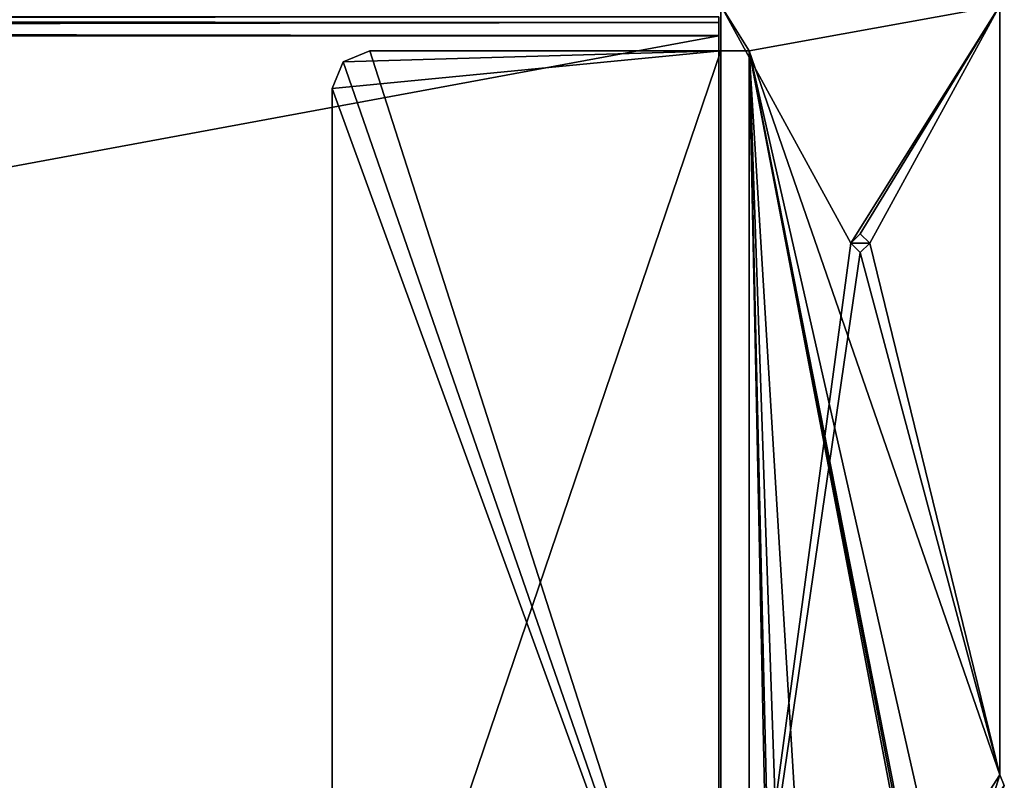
# Model space of a CAD drawing. Header units: millimetres. Extents: x -253 to 253, y -26 to 186.
# Tile 85 of 86: x 190 to 242, y 45 to 85. Entities that reach past the tile are written whole.
import ezdxf

# ---------------------------------------------------------------- set-up
doc = ezdxf.new("R2010")
doc.units = ezdxf.units.MM
doc.header["$LTSCALE"] = 52.148148
for name, color, linetype in [('10', 7, 'CONTINUOUS'), ('11', 7, 'CONTINUOUS'), ('15', 7, 'CONTINUOUS'), ('16', 7, 'CONTINUOUS'), ('744', 7, 'CONTINUOUS'), ('766', 7, 'CONTINUOUS'), ('767', 7, 'CONTINUOUS'), ('768', 7, 'CONTINUOUS'), ('769', 7, 'CONTINUOUS'), ('772', 7, 'CONTINUOUS'), ('773', 7, 'CONTINUOUS'), ('774', 7, 'CONTINUOUS'), ('775', 7, 'CONTINUOUS'), ('807', 7, 'CONTINUOUS'), ('808', 7, 'CONTINUOUS'), ('863', 7, 'CONTINUOUS'), ('864', 7, 'CONTINUOUS'), ('865', 7, 'CONTINUOUS'), ('9', 7, 'CONTINUOUS')]:
    doc.layers.add(name, color=color, linetype=linetype)

msp = doc.modelspace()

# ---------------------------------------------------------------- linework, layer by layer
at = {"layer": '10', "linetype": 'Continuous'}
for points in [[(227, 84.71, -431.887), (227, 85, -432.591), (-227, 84.71, -431.887), (227, 84.71, -431.887)], [(-227, 84.71, -431.887), (227, 85, -432.591), (-227, 85, -432.591), (-227, 84.71, -431.887)], [(227, 84.009, -431.591), (227, 84.71, -431.887), (-227, 84.009, -431.591), (227, 84.009, -431.591)], [(-227, 84.009, -431.591), (227, 84.71, -431.887), (-227, 84.71, -431.887), (-227, 84.009, -431.591)]]:
    msp.add_3dface(points, dxfattribs=at)
at = {"layer": '11', "linetype": 'Continuous'}
for points in [[(227, 16.991, -431.006), (227, 84.009, -431.591), (-227, 84.009, -431.591), (227, 16.991, -431.006)], [(227, 16.991, -431.006), (-227, 84.009, -431.591), (-227, 16.991, -431.006), (227, 16.991, -431.006)]]:
    msp.add_3dface(points, dxfattribs=at)
at = {"layer": '15', "linetype": 'Continuous'}
for points in [[(227, 0, -447), (-227, 0, -447), (227, 84, -447), (227, 0, -447)], [(227, 84, -447), (-227, 0, -447), (-227, 84, -447), (227, 84, -447)]]:
    msp.add_3dface(points, dxfattribs=at)
at = {"layer": '16', "linetype": 'Continuous'}
for points in [[(227, 85, -446), (227, 84.707, -446.707), (-227, 85, -446), (227, 85, -446)], [(227, 84.707, -446.707), (-227, 84.707, -446.707), (-227, 85, -446), (227, 84.707, -446.707)], [(227, 84.707, -446.707), (227, 84, -447), (-227, 84.707, -446.707), (227, 84.707, -446.707)], [(227, 84, -447), (-227, 84, -447), (-227, 84.707, -446.707), (227, 84, -447)]]:
    msp.add_3dface(points, dxfattribs=at)
at = {"layer": '744', "linetype": 'Continuous'}
for points in [[(241.9, 85.6), (227.1, 85.6), (234, 73), (241.9, 85.6)], [(227.1, 85.6), (227.1, 21.819), (234, 73), (227.1, 85.6)], [(234.501, 73.5), (241.9, 85.6), (234, 73), (234.501, 73.5)], [(235, 73), (241.9, 85.6), (234.501, 73.5), (235, 73)], [(241.9, 44.8), (241.9, 85.6), (235, 73), (241.9, 44.8)], [(234, 73), (227.1, 21.819), (234.499, 72.5), (234, 73)], [(241.9, 44.8), (235, 73), (234.499, 72.5), (241.9, 44.8)], [(227.1, 21.819), (241.9, 44.8), (234.499, 72.5), (227.1, 21.819)], [(242.134, 44.234), (241.9, 44.8), (227.1, 21.819), (242.134, 44.234)]]:
    msp.add_3dface(points, dxfattribs=at)
at = {"layer": '766', "linetype": 'Continuous'}
for points in [[(227.1, 21.819), (227.1, 85.6), (227.1, 85.6, -447), (227.1, 21.819)], [(227.1, 21.819), (227.1, 85.6, -447), (227.1, 21.819, -430.7), (227.1, 21.819)], [(227.1, 85.6, -447), (227.1, 83.2, -447), (227.1, 21.819, -430.7), (227.1, 85.6, -447)], [(227.1, 83.2, -447), (227.1, 21.819, -447), (227.1, 21.819, -430.7), (227.1, 83.2, -447)]]:
    msp.add_3dface(points, dxfattribs=at)
at = {"layer": '767', "linetype": 'Continuous'}
for points in [[(227.1, 21.819, -447), (227.1, 83.2, -447), (206.5, 22.5, -447), (227.1, 21.819, -447)], [(206.5, 81.2, -447), (227.1, 83.2, -447), (207.086, 82.614, -447), (206.5, 81.2, -447)], [(227.1, 83.2, -447), (206.5, 81.2, -447), (206.5, 22.5, -447), (227.1, 83.2, -447)], [(207.086, 82.614, -447), (227.1, 83.2, -447), (208.5, 83.2, -447), (207.086, 82.614, -447)]]:
    msp.add_3dface(points, dxfattribs=at)
at = {"layer": '768', "linetype": 'Continuous'}
for points in [[(207.086, 82.614, -447), (208.5, 83.2, -447), (207.086, 82.614, -451.2), (207.086, 82.614, -447)], [(207.086, 82.614, -451.2), (208.5, 83.2, -447), (208.5, 83.2, -451.2), (207.086, 82.614, -451.2)], [(206.5, 81.2, -447), (207.086, 82.614, -447), (206.5, 81.2, -451.2), (206.5, 81.2, -447)], [(206.5, 81.2, -451.2), (207.086, 82.614, -447), (207.086, 82.614, -451.2), (206.5, 81.2, -451.2)]]:
    msp.add_3dface(points, dxfattribs=at)
at = {"layer": '769', "linetype": 'Continuous'}
for points in [[(206.5, 22.5, -447), (206.5, 81.2, -447), (206.5, 22.5, -451.2), (206.5, 22.5, -447)], [(206.5, 81.2, -447), (206.5, 81.2, -451.2), (206.5, 22.5, -451.2), (206.5, 81.2, -447)]]:
    msp.add_3dface(points, dxfattribs=at)
at = {"layer": '772', "linetype": 'Continuous'}
for points in [[(227.1, 83.2, -447), (227.1, 85.6, -447), (228.6, 83.2, -447), (227.1, 83.2, -447)], [(228.6, 83.2, -447), (227.1, 85.6, -447), (241.9, 85.6, -447), (228.6, 83.2, -447)], [(241.9, 44.8, -447), (228.6, 83.2, -447), (241.9, 85.6, -447), (241.9, 44.8, -447)], [(228.6, 20.5, -447), (228.6, 83.2, -447), (229.75, 27.701, -447), (228.6, 20.5, -447)], [(228.6, 83.2, -447), (241.9, 44.8, -447), (239.225, 36.359, -447), (228.6, 83.2, -447)], [(231.5, 35.695, -447), (228.6, 83.2, -447), (237.669, 35.695, -447), (231.5, 35.695, -447)], [(228.6, 83.2, -447), (231.5, 35.695, -447), (230.266, 35.186, -447), (228.6, 83.2, -447)], [(237.669, 35.695, -447), (228.6, 83.2, -447), (237.807, 35.72, -447), (237.669, 35.695, -447)], [(237.807, 35.72, -447), (228.6, 83.2, -447), (237.922, 35.791, -447), (237.807, 35.72, -447)], [(237.922, 35.791, -447), (228.6, 83.2, -447), (239.225, 36.359, -447), (237.922, 35.791, -447)], [(229.75, 33.955, -447), (228.6, 83.2, -447), (230.266, 35.186, -447), (229.75, 33.955, -447)], [(228.6, 83.2, -447), (229.75, 33.955, -447), (229.75, 27.701, -447), (228.6, 83.2, -447)], [(241.9, 44.8, -447), (242.134, 44.234, -447), (239.225, 36.359, -447), (241.9, 44.8, -447)]]:
    msp.add_3dface(points, dxfattribs=at)
at = {"layer": '773', "linetype": 'Continuous'}
for points in [[(228.6, 20.5, -447), (228.6, 20.5, -451.2), (228.6, 83.2, -451.2), (228.6, 20.5, -447)], [(228.6, 83.2, -447), (228.6, 20.5, -447), (228.6, 83.2, -451.2), (228.6, 83.2, -447)]]:
    msp.add_3dface(points, dxfattribs=at)
at = {"layer": '774', "linetype": 'Continuous'}
for points in [[(208.5, 83.2, -447), (227.1, 83.2, -447), (208.5, 83.2, -451.2), (208.5, 83.2, -447)], [(208.5, 83.2, -451.2), (227.1, 83.2, -447), (228.6, 83.2, -447), (208.5, 83.2, -451.2)], [(208.5, 83.2, -451.2), (228.6, 83.2, -447), (228.6, 83.2, -451.2), (208.5, 83.2, -451.2)]]:
    msp.add_3dface(points, dxfattribs=at)
at = {"layer": '775', "linetype": 'Continuous'}
for points in [[(207.086, 82.614, -451.2), (208.5, 83.2, -451.2), (228.6, 20.5, -451.2), (207.086, 82.614, -451.2)], [(228.6, 20.5, -451.2), (208.5, 83.2, -451.2), (228.6, 83.2, -451.2), (228.6, 20.5, -451.2)], [(206.5, 81.2, -451.2), (207.086, 82.614, -451.2), (228.6, 20.5, -451.2), (206.5, 81.2, -451.2)], [(206.5, 22.5, -451.2), (206.5, 81.2, -451.2), (228.6, 20.5, -451.2), (206.5, 22.5, -451.2)]]:
    msp.add_3dface(points, dxfattribs=at)
at = {"layer": '807', "linetype": 'Continuous'}
for points in [[(241.9, 44.8), (242.134, 44.234), (241.9, 44.8, -447), (241.9, 44.8)], [(242.134, 44.234), (242.134, 44.234, -447), (241.9, 44.8, -447), (242.134, 44.234)]]:
    msp.add_3dface(points, dxfattribs=at)
at = {"layer": '808', "linetype": 'Continuous'}
for points in [[(241.9, 85.6), (241.9, 44.8), (241.9, 44.8, -447), (241.9, 85.6)], [(241.9, 85.6), (241.9, 44.8, -447), (241.9, 85.6, -447), (241.9, 85.6)]]:
    msp.add_3dface(points, dxfattribs=at)
at = {"layer": '863', "linetype": 'Continuous'}
for points in [[(234.501, 73.5), (234, 73), (234.499, 73.5, 10), (234.501, 73.5)], [(234.499, 73.5, 10), (234, 73), (234, 73, 10), (234.499, 73.5, 10)], [(235, 73, 10), (234.501, 73.5), (234.499, 73.5, 10), (235, 73, 10)], [(235, 73), (234.501, 73.5), (235, 73, 10), (235, 73)]]:
    msp.add_3dface(points, dxfattribs=at)
at = {"layer": '864', "linetype": 'Continuous'}
for points in [[(234, 73), (234.499, 72.5), (234, 73, 10), (234, 73)], [(234, 73, 10), (234.499, 72.5), (234.501, 72.5, 10), (234, 73, 10)], [(234.499, 72.5), (235, 73), (234.501, 72.5, 10), (234.499, 72.5)], [(235, 73), (235, 73, 10), (234.501, 72.5, 10), (235, 73)]]:
    msp.add_3dface(points, dxfattribs=at)
at = {"layer": '865', "linetype": 'Continuous'}
for points in [[(235, 73, 10), (234.499, 73.5, 10), (234, 73, 10), (235, 73, 10)], [(235, 73, 10), (234, 73, 10), (234.501, 72.5, 10), (235, 73, 10)]]:
    msp.add_3dface(points, dxfattribs=at)
at = {"layer": '9', "linetype": 'Continuous'}
for points in [[(227, 84.71, -431.887), (227, 0, -447), (227, 85, -432.591), (227, 84.71, -431.887)], [(227, 85, -432.591), (227, 0, -447), (227, 85, -446), (227, 85, -432.591)], [(227, 85, -446), (227, 0, -447), (227, 84.707, -446.707), (227, 85, -446)], [(227, 84.009, -431.591), (227, 0, -447), (227, 84.71, -431.887), (227, 84.009, -431.591)], [(227, 84.707, -446.707), (227, 0, -447), (227, 84, -447), (227, 84.707, -446.707)], [(227, 0, -447), (227, 84.009, -431.591), (227, 16.991, -431.006), (227, 0, -447)]]:
    msp.add_3dface(points, dxfattribs=at)

doc.saveas('drawing.dxf')
